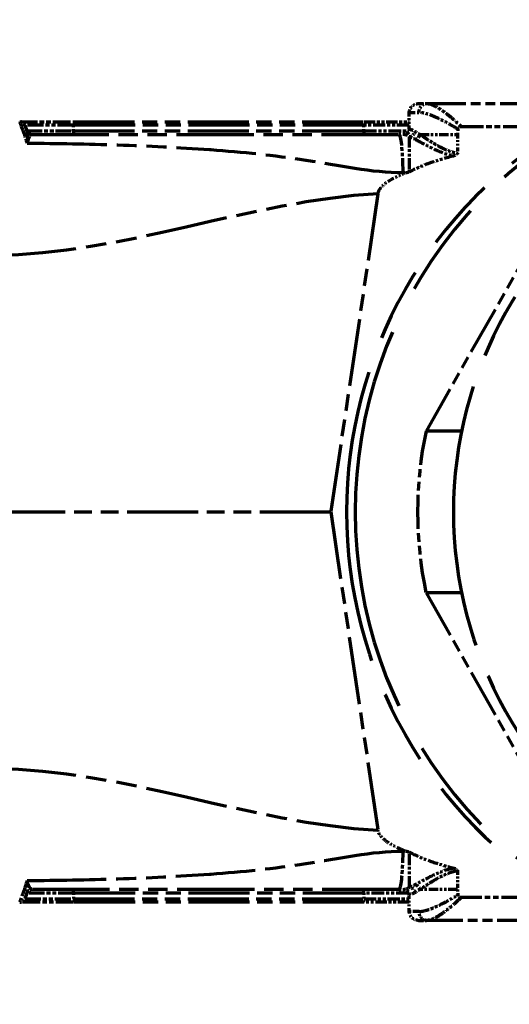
# Model space of a CAD drawing. Header units: millimetres. Extents: x 0 to 7128, y 0 to 5040.
# Tile 187 of 215: x 5014 to 5041, y 3899 to 3953. Entities that reach past the tile are written whole.
import ezdxf

# ---------------------------------------------------------------- set-up
doc = ezdxf.new("R2010")
doc.units = ezdxf.units.MM
doc.header["$LTSCALE"] = 12
doc.linetypes.add('DOUBLE_DASH_CHAIN', pattern=[1.2403, 0.6614, -0.0827, 0.1654, -0.0827, 0.1654, -0.0827])
doc.layers.add('Tratto-punto-punto(ISO)', color=7, linetype='DOUBLE_DASH_CHAIN', lineweight=70)

msp = doc.modelspace()

# ---------------------------------------------------------------- linework, layer by layer
at = {"layer": 'Tratto-punto-punto(ISO)', "ltscale": 0.03498}
msp.add_line((5035.924, 3948.162), (5036.37, 3948.162), dxfattribs=at)
at = {"layer": 'Tratto-punto-punto(ISO)', "ltscale": 0.272783}
for p, q in [((5036.372, 3948.162), (5046.499, 3948.162)), ((5046.499, 3903.162), (5036.372, 3903.162))]:
    msp.add_line(p, q, dxfattribs=at)
at = {"layer": 'Tratto-punto-punto(ISO)', "ltscale": 0.042973}
for p, q in [((5035.416, 3947.671), (5035.962, 3947.671)), ((5035.962, 3903.653), (5035.416, 3903.653))]:
    msp.add_line(p, q, dxfattribs=at)
at = {"layer": 'Tratto-punto-punto(ISO)', "ltscale": 0.123091}
for p, q in [((5013.951, 3947.162), (5016.916, 3947.162)), ((5016.916, 3904.162), (5013.951, 3904.162))]:
    msp.add_line(p, q, dxfattribs=at)
at = {"layer": 'Tratto-punto-punto(ISO)', "ltscale": 0.111378}
for p, q in [((5016.916, 3946.965), (5014.233, 3946.965)), ((5014.233, 3904.359), (5016.916, 3904.359))]:
    msp.add_line(p, q, dxfattribs=at)
at = {"layer": 'Tratto-punto-punto(ISO)', "ltscale": 0.05519}
for p, q in [((5014.233, 3946.965), (5014.344, 3946.659)), ((5014.344, 3904.665), (5014.233, 3904.359))]:
    msp.add_line(p, q, dxfattribs=at)
at = {"layer": 'Tratto-punto-punto(ISO)', "ltscale": 0.009595}
for p, q in [((5016.916, 3946.965), (5016.916, 3947.162)), ((5032.916, 3946.965), (5032.916, 3947.162)), ((5016.916, 3946.659), (5016.916, 3946.462)), ((5032.916, 3946.659), (5032.916, 3946.462)), ((5016.916, 3904.665), (5016.916, 3904.862)), ((5032.916, 3904.665), (5032.916, 3904.862)), ((5016.916, 3904.162), (5016.916, 3904.359)), ((5032.916, 3904.162), (5032.916, 3904.359))]:
    msp.add_line(p, q, dxfattribs=at)
at = {"layer": 'Tratto-punto-punto(ISO)', "ltscale": 0.423132}
for p, q in [((5016.916, 3947.162), (5032.916, 3947.162)), ((5032.916, 3946.965), (5016.916, 3946.965)), ((5016.916, 3946.659), (5032.916, 3946.659)), ((5032.916, 3904.665), (5016.916, 3904.665)), ((5016.916, 3904.359), (5032.916, 3904.359)), ((5032.916, 3904.162), (5016.916, 3904.162))]:
    msp.add_line(p, q, dxfattribs=at)
at = {"layer": 'Tratto-punto-punto(ISO)', "ltscale": 0.008492}
for p, q in [((5016.916, 3946.659), (5016.916, 3946.965)), ((5032.916, 3946.659), (5032.916, 3946.965)), ((5016.916, 3904.665), (5016.916, 3904.359)), ((5032.916, 3904.665), (5032.916, 3904.359))]:
    msp.add_line(p, q, dxfattribs=at)
at = {"layer": 'Tratto-punto-punto(ISO)', "ltscale": 0.07858}
for p, q in [((5032.916, 3947.162), (5035.416, 3947.162)), ((5035.416, 3904.162), (5032.916, 3904.162))]:
    msp.add_line(p, q, dxfattribs=at)
at = {"layer": 'Tratto-punto-punto(ISO)', "ltscale": 0.085019}
for p, q in [((5035.416, 3946.965), (5032.916, 3946.965)), ((5032.916, 3904.359), (5035.416, 3904.359))]:
    msp.add_line(p, q, dxfattribs=at)
at = {"layer": 'Tratto-punto-punto(ISO)', "ltscale": 0.154608}
for p, q in [((5038.288, 3946.902), (5044.029, 3946.902)), ((5044.029, 3904.422), (5038.288, 3904.422))]:
    msp.add_line(p, q, dxfattribs=at)
at = {"layer": 'Tratto-punto-punto(ISO)', "ltscale": 0.106762}
for p, q in [((5014.344, 3946.659), (5016.916, 3946.659)), ((5016.916, 3904.665), (5014.344, 3904.665))]:
    msp.add_line(p, q, dxfattribs=at)
at = {"layer": 'Tratto-punto-punto(ISO)', "ltscale": 0.536259}
msp.add_line((5014.616, 3946.462), (5034.872, 3946.462), dxfattribs=at)
at = {"layer": 'Tratto-punto-punto(ISO)', "ltscale": 0.088718}
for p, q in [((5032.916, 3946.659), (5035.398, 3946.659)), ((5035.398, 3904.665), (5032.916, 3904.665))]:
    msp.add_line(p, q, dxfattribs=at)
at = {"layer": 'Tratto-punto-punto(ISO)', "ltscale": 0.007641}
for p, q in [((5035.16, 3946.462), (5034.872, 3946.462)), ((5034.872, 3904.862), (5035.16, 3904.862))]:
    msp.add_line(p, q, dxfattribs=at)
at = {"layer": 'Tratto-punto-punto(ISO)', "ltscale": 0.005974}
for p, q in [((5035.454, 3946.757), (5035.416, 3946.757)), ((5035.416, 3904.567), (5035.454, 3904.567))]:
    msp.add_line(p, q, dxfattribs=at)
at = {"layer": 'Tratto-punto-punto(ISO)', "ltscale": 0.027069}
for p, q in [((5038.085, 3946.462), (5038.085, 3945.435)), ((5038.085, 3905.889), (5038.085, 3904.862))]:
    msp.add_line(p, q, dxfattribs=at)
at = {"layer": 'Tratto-punto-punto(ISO)', "ltscale": 0.005865}
for p, q in [((5035.09, 3944.362), (5035.315, 3944.362)), ((5035.315, 3906.962), (5035.09, 3906.962))]:
    msp.add_line(p, q, dxfattribs=at)
at = {"layer": 'Tratto-punto-punto(ISO)', "ltscale": 0.468926}
for p, q in [((5033.697, 3943.193), (5031.092, 3925.662)), ((5031.092, 3925.662), (5033.697, 3908.131))]:
    msp.add_line(p, q, dxfattribs=at)
at = {"layer": 'Tratto-punto-punto(ISO)', "ltscale": 0.338651}
for p, q in [((5042.634, 3941.207), (5036.348, 3930.117)), ((5036.348, 3921.207), (5042.634, 3910.117))]:
    msp.add_line(p, q, dxfattribs=at)
at = {"layer": 'Tratto-punto-punto(ISO)', "ltscale": 0.270802}
for p, q in [((5038.302, 3930.117), (5036.348, 3930.117)), ((5038.302, 3921.207), (5036.348, 3921.207))]:
    msp.add_line(p, q, dxfattribs=at)
at = {"layer": 'Tratto-punto-punto(ISO)', "ltscale": 0.491381}
msp.add_line((5012.566, 3925.662), (5031.092, 3925.662), dxfattribs=at)
at = {"layer": 'Tratto-punto-punto(ISO)', "ltscale": 0.034979}
msp.add_line((5035.924, 3903.162), (5036.37, 3903.162), dxfattribs=at)
at = {"layer": 'Tratto-punto-punto(ISO)', "ltscale": 0.009595}
for centre, start, end in [((5013.951, 3946.862), 20, 90), ((5014.626, 3946.762), 200, 270), ((5014.626, 3904.562), 90, 160), ((5013.951, 3904.462), 270, 340)]:
    msp.add_arc(centre, 0.3, start, end, dxfattribs=at)
at = {"layer": 'Tratto-punto-punto(ISO)', "ltscale": 2.676167}
msp.add_ellipse((5056.493, 3925.662), major_axis=(0, 24.5), ratio=0.981627, start_param=5.789196, end_param=9.918768, dxfattribs=at)
at = {"layer": 'Tratto-punto-punto(ISO)', "ltscale": 2.035883}
msp.add_ellipse((5056.016, 3925.662), major_axis=(0, 24.5), ratio=0.981627, start_param=0, end_param=3.141593, dxfattribs=at)
at = {"layer": 'Tratto-punto-punto(ISO)', "ltscale": 1.82813}
msp.add_ellipse((5059.451, 3925.662), major_axis=(0, 22), ratio=0.981627, start_param=0, end_param=3.141593, dxfattribs=at)
at = {"layer": 'Tratto-punto-punto(ISO)', "ltscale": 0.008296}
for centre, major_axis, start_param, end_param in [((5014.616, 3946.762), (0, -0.3), 5.225145, 6.283185), ((5014.616, 3904.562), (0, 0.3), 6.283185, 7.341225)]:
    msp.add_ellipse(centre, major_axis=major_axis, ratio=0.997566, start_param=start_param, end_param=end_param, dxfattribs=at)
at = {"layer": 'Tratto-punto-punto(ISO)', "ltscale": 0.100373}
for centre, major_axis, start_param, end_param in [((5034.872, 3943.462), (0, 3), 5.017082, 6.283185), ((5034.872, 3907.862), (0, -3), 0, 1.266104)]:
    msp.add_ellipse(centre, major_axis=major_axis, ratio=0.076363, start_param=start_param, end_param=end_param, dxfattribs=at)
at = {"layer": 'Tratto-punto-punto(ISO)', "ltscale": 0.012227}
for centre, major_axis, start_param, end_param in [((5035.16, 3946.762), (0, -0.3), 0, 1.553343), ((5035.16, 3904.562), (0, 0.3), 4.729842, 6.283185)]:
    msp.add_ellipse(centre, major_axis=major_axis, ratio=0.979416, start_param=start_param, end_param=end_param, dxfattribs=at)
at = {"layer": 'Tratto-punto-punto(ISO)', "ltscale": 3.89408e-05}
msp.add_ellipse((5035.414, 3946.759), major_axis=(0.0003, 0.0275), ratio=0.091434, start_param=4.621733, end_param=4.812468, dxfattribs=at)
at = {"layer": 'Tratto-punto-punto(ISO)'}
for centre, major_axis, start_param, end_param in [((5038.416, 3946.462), (-3.03, 0), 0.649999, 0.650275), ((5038.416, 3904.862), (3.03, 0), 2.491496, 2.491772)]:
    msp.add_ellipse(centre, major_axis=major_axis, ratio=0.000027, start_param=start_param, end_param=end_param, dxfattribs=at)
at = {"layer": 'Tratto-punto-punto(ISO)', "ltscale": 0.064863}
for centre, major_axis, start_param, end_param in [((5038.416, 3946.462), (-3.03, 0), 0.650371, 1.46098), ((5038.416, 3904.862), (3.03, 0), 1.680704, 2.491401)]:
    msp.add_ellipse(centre, major_axis=major_axis, ratio=0.000027, start_param=start_param, end_param=end_param, dxfattribs=at)
at = {"layer": 'Tratto-punto-punto(ISO)', "ltscale": 0.001762}
for centre, major_axis, ratio, start_param, end_param in [((5034.799, 3943.162), (0, -4), 0.076363, 1.857894, 1.875491), ((5034.799, 3908.162), (0, 4), 0.076362, 4.407698, 4.425296)]:
    msp.add_ellipse(centre, major_axis=major_axis, ratio=ratio, start_param=start_param, end_param=end_param, dxfattribs=at)
at = {"layer": 'Tratto-punto-punto(ISO)', "ltscale": 0.006168}
for centre, major_axis, start_param, end_param in [((5035.437, 3943.658), (-0.963, -0.244), 4.657364, 4.892378), ((5035.437, 3907.666), (-0.963, 0.244), 1.390807, 1.625822)]:
    msp.add_ellipse(centre, major_axis=major_axis, ratio=0.718414, start_param=start_param, end_param=end_param, dxfattribs=at)
at = {"layer": 'Tratto-punto-punto(ISO)', "ltscale": 0.002674}
for centre, major_axis, start_param, end_param in [((5035.6, 3942.963), (0, 1.429), 0.131797, 0.205187), ((5035.6, 3908.361), (0, -1.429), 6.077999, 6.151388)]:
    msp.add_ellipse(centre, major_axis=major_axis, ratio=0.981627, start_param=start_param, end_param=end_param, dxfattribs=at)
at = {"layer": 'Tratto-punto-punto(ISO)', "ltscale": 0.237377}
msp.add_ellipse((5056.493, 3925.662), major_axis=(0, -21), ratio=0.981627, start_param=4.498635, end_param=4.926143, dxfattribs=at)
at = {"layer": 'Tratto-punto-punto(ISO)', "ltscale": 3.89404e-05}
msp.add_ellipse((5035.414, 3904.565), major_axis=(-0.0003, 0.0275), ratio=0.091434, start_param=4.612311, end_param=4.803045, dxfattribs=at)
at = {"layer": 'Tratto-punto-punto(ISO)', "ltscale": 0.020186}
msp.add_open_spline([(5035.42, 3947.672), (5035.427, 3947.793), (5035.489, 3947.933), (5035.57, 3948.014), (5035.61, 3948.055), (5035.651, 3948.085), (5035.707, 3948.112), (5035.763, 3948.139), (5035.836, 3948.161), (5035.916, 3948.162)], degree=3, knots=[0.0002007, 0.0002007, 0.0002007, 0.0002007, 0.5, 0.5, 0.5, 0.75, 0.75, 0.75, 1, 1, 1, 1], dxfattribs=at)
at = {"layer": 'Tratto-punto-punto(ISO)', "ltscale": 0.020422}
for points, knots in [([(5035.962, 3947.671), (5035.965, 3947.8), (5036.009, 3947.928), (5036.084, 3948.019), (5036.16, 3948.11), (5036.265, 3948.161), (5036.37, 3948.162)], [0, 0, 0, 0, 0.4977082, 0.4977082, 0.4977082, 0.9999997, 0.9999997, 0.9999997, 0.9999997]), ([(5036.37, 3903.162), (5036.265, 3903.163), (5036.16, 3903.214), (5036.084, 3903.305), (5036.009, 3903.396), (5035.965, 3903.524), (5035.962, 3903.653)], [0.0000003, 0.0000003, 0.0000003, 0.0000003, 0.5022841, 0.5022841, 0.5022841, 1, 1, 1, 1])]:
    msp.add_open_spline(points, degree=3, knots=knots, dxfattribs=at)
at = {"layer": 'Tratto-punto-punto(ISO)', "ltscale": 0.076314}
msp.add_open_spline([(5036.37, 3948.162), (5036.479, 3948.162), (5036.612, 3948.13), (5036.758, 3948.064), (5036.831, 3948.031), (5036.908, 3947.991), (5036.995, 3947.94), (5037.081, 3947.889), (5037.177, 3947.825), (5037.257, 3947.769), (5037.269, 3947.76), (5037.28, 3947.752), (5037.291, 3947.744), (5037.357, 3947.697), (5037.414, 3947.655), (5037.478, 3947.606), (5037.553, 3947.549), (5037.637, 3947.481), (5037.724, 3947.408), (5037.899, 3947.261), (5038.085, 3947.094), (5038.288, 3946.902)], degree=3, knots=[0.0000452, 0.0000452, 0.0000452, 0.0000452, 0.25, 0.25, 0.25, 0.375, 0.375, 0.375, 0.5, 0.5, 0.5, 0.5180428, 0.5180428, 0.5180428, 0.625, 0.625, 0.625, 0.75, 0.75, 0.75, 1, 1, 1, 1], dxfattribs=at)
at = {"layer": 'Tratto-punto-punto(ISO)', "ltscale": 0.024333}
for points, weights in [([(5035.416, 3946.762), (5035.416, 3947.331), (5035.42, 3947.672)], [1.00377918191, 1.00543713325, 1.00642271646]), ([(5035.42, 3903.652), (5035.416, 3903.993), (5035.416, 3904.562)], [1.00642271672, 1.00543713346, 1.00377918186])]:
    msp.add_rational_spline(points, weights, degree=2, dxfattribs=at)
at = {"layer": 'Tratto-punto-punto(ISO)', "ltscale": 0.072651}
msp.add_open_spline([(5038.101, 3946.759), (5037.873, 3946.895), (5037.664, 3947.014), (5037.469, 3947.119), (5037.371, 3947.171), (5037.277, 3947.22), (5037.194, 3947.262), (5037.111, 3947.304), (5037.039, 3947.339), (5036.948, 3947.381), (5036.856, 3947.422), (5036.746, 3947.469), (5036.648, 3947.508), (5036.551, 3947.546), (5036.465, 3947.575), (5036.384, 3947.598), (5036.222, 3947.645), (5036.08, 3947.671), (5035.962, 3947.671)], degree=3, knots=[0.0000175, 0.0000175, 0.0000175, 0.0000175, 0.25, 0.25, 0.25, 0.375, 0.375, 0.375, 0.5, 0.5, 0.5, 0.625, 0.625, 0.625, 0.75, 0.75, 0.75, 0.9999978, 0.9999978, 0.9999978, 0.9999978], dxfattribs=at)
at = {"layer": 'Tratto-punto-punto(ISO)', "ltscale": 0.11233}
for points in [[(5013.951, 3947.162), (5013.952, 3947.162), (5014.101, 3946.74), (5014.366, 3945.984)], [(5014.366, 3905.34), (5014.101, 3904.584), (5013.952, 3904.162), (5013.951, 3904.162)]]:
    msp.add_open_spline(points, degree=3, dxfattribs=at)
at = {"layer": 'Tratto-punto-punto(ISO)', "ltscale": 0.006957}
msp.add_open_spline([(5038.101, 3946.759), (5038.102, 3946.772), (5038.104, 3946.786), (5038.112, 3946.811), (5038.118, 3946.823), (5038.133, 3946.846), (5038.144, 3946.858), (5038.177, 3946.881), (5038.195, 3946.888), (5038.237, 3946.899), (5038.263, 3946.902), (5038.288, 3946.902)], degree=3, knots=[0.00000639, 0.00000639, 0.00000639, 0.00000639, 0.00411245, 0.00411245, 0.00807769, 0.00807769, 0.01216833, 0.01216833, 0.01591183, 0.01591183, 0.0208455, 0.0208455, 0.0208455, 0.0208455], dxfattribs=at)
at = {"layer": 'Tratto-punto-punto(ISO)', "ltscale": 0.007708}
for points in [[(5014.344, 3946.659), (5014.349, 3946.645), (5014.353, 3946.63), (5014.356, 3946.615)], [(5014.356, 3904.709), (5014.353, 3904.694), (5014.349, 3904.679), (5014.344, 3904.665)]]:
    msp.add_open_spline(points, degree=3, dxfattribs=at)
at = {"layer": 'Tratto-punto-punto(ISO)', "ltscale": 0.046928}
msp.add_open_spline([(5014.356, 3946.615), (5014.368, 3946.52), (5014.358, 3946.304), (5014.366, 3945.984)], degree=3, dxfattribs=at)
at = {"layer": 'Tratto-punto-punto(ISO)', "ltscale": 0.045948}
msp.add_open_spline([(5014.366, 3945.984), (5014.389, 3946.062), (5014.414, 3946.13), (5014.438, 3946.19), (5014.462, 3946.249), (5014.485, 3946.299), (5014.508, 3946.339), (5014.519, 3946.36), (5014.53, 3946.378), (5014.54, 3946.393), (5014.545, 3946.4), (5014.55, 3946.407), (5014.556, 3946.414), (5014.561, 3946.421), (5014.567, 3946.428), (5014.57, 3946.431), (5014.574, 3946.434), (5014.574, 3946.435), (5014.578, 3946.439), (5014.583, 3946.444), (5014.591, 3946.451), (5014.596, 3946.454), (5014.602, 3946.458), (5014.604, 3946.459), (5014.607, 3946.46), (5014.61, 3946.461), (5014.613, 3946.462), (5014.616, 3946.462)], degree=3, knots=[0, 0, 0, 0, 0.25, 0.25, 0.25, 0.5, 0.5, 0.5, 0.625, 0.625, 0.625, 0.6875, 0.6875, 0.6875, 0.75, 0.75, 0.75, 0.8125, 0.8125, 0.8125, 0.875, 0.875, 0.875, 0.9375, 0.9375, 0.9375, 1, 1, 1, 1], dxfattribs=at)
at = {"layer": 'Tratto-punto-punto(ISO)', "ltscale": 0.012239}
for points, knots in [([(5035.416, 3946.757), (5035.415, 3946.719), (5035.408, 3946.682), (5035.378, 3946.611), (5035.357, 3946.578), (5035.302, 3946.523), (5035.269, 3946.501), (5035.197, 3946.47), (5035.158, 3946.462), (5035.118, 3946.462), (5035.117, 3946.462), (5035.116, 3946.462)], [0.04755458, 0.04755458, 0.04755458, 0.04755458, 0.05881894, 0.05881894, 0.07054704, 0.07054704, 0.08229841, 0.08229841, 0.09405998, 0.09405998, 0.09434938, 0.09434938, 0.09434938, 0.09434938]), ([(5035.416, 3904.567), (5035.415, 3904.604), (5035.408, 3904.641), (5035.379, 3904.711), (5035.358, 3904.744), (5035.303, 3904.8), (5035.271, 3904.822), (5035.199, 3904.853), (5035.16, 3904.861), (5035.12, 3904.862), (5035.118, 3904.862), (5035.117, 3904.862), (5035.116, 3904.862), (5035.116, 3904.862)], [-0.04669399, -0.04669399, -0.04669399, -0.04669399, -0.0356026, -0.0356026, -0.02389198, -0.02389198, -0.0121569, -0.0121569, -0.00040096, -0.00040096, 0, 0, 0.00010024, 0.00010024, 0.00010024, 0.00010024])]:
    msp.add_open_spline(points, degree=3, knots=knots, dxfattribs=at)
at = {"layer": 'Tratto-punto-punto(ISO)', "ltscale": 0.020795}
for points in [[(5035.16, 3946.462), (5035.212, 3946.462), (5035.3, 3946.427), (5035.416, 3946.357)], [(5035.416, 3904.967), (5035.3, 3904.897), (5035.212, 3904.862), (5035.16, 3904.862)]]:
    msp.add_open_spline(points, degree=3, dxfattribs=at)
at = {"layer": 'Tratto-punto-punto(ISO)', "ltscale": 0.001783}
msp.add_open_spline([(5035.416, 3946.357), (5035.432, 3946.352), (5035.448, 3946.348), (5035.465, 3946.343)], degree=3, dxfattribs=at)
at = {"layer": 'Tratto-punto-punto(ISO)', "ltscale": 0.076388}
for points in [[(5035.416, 3946.357), (5035.416, 3946.236), (5035.416, 3945.779), (5035.416, 3944.958), (5035.416, 3944.508)], [(5035.416, 3906.816), (5035.416, 3906.366), (5035.416, 3905.545), (5035.416, 3905.088), (5035.416, 3904.967)]]:
    msp.add_open_spline(points, degree=3, dxfattribs=at)
at = {"layer": 'Tratto-punto-punto(ISO)', "ltscale": 0.022516}
for points in [[(5035.454, 3946.757), (5035.511, 3946.757), (5035.606, 3946.713), (5035.733, 3946.626)], [(5035.733, 3904.698), (5035.606, 3904.611), (5035.511, 3904.567), (5035.454, 3904.567)]]:
    msp.add_open_spline(points, degree=3, dxfattribs=at)
at = {"layer": 'Tratto-punto-punto(ISO)', "ltscale": 0.011085}
for points in [[(5035.465, 3946.343), (5035.583, 3946.359), (5035.716, 3946.501), (5035.733, 3946.626)], [(5035.733, 3904.698), (5035.716, 3904.823), (5035.583, 3904.965), (5035.465, 3904.981)]]:
    msp.add_open_spline(points, degree=3, dxfattribs=at)
at = {"layer": 'Tratto-punto-punto(ISO)', "ltscale": 0.014603}
for points in [[(5035.465, 3946.343), (5035.552, 3946.3), (5035.653, 3946.248), (5035.766, 3946.187)], [(5035.766, 3905.136), (5035.653, 3905.076), (5035.552, 3905.023), (5035.465, 3904.981)]]:
    msp.add_open_spline(points, degree=3, dxfattribs=at)
at = {"layer": 'Tratto-punto-punto(ISO)', "ltscale": 0.014115}
for points in [[(5035.733, 3946.626), (5035.807, 3946.583), (5035.896, 3946.527), (5036.004, 3946.46)], [(5036.004, 3904.864), (5035.896, 3904.797), (5035.807, 3904.741), (5035.733, 3904.698)]]:
    msp.add_open_spline(points, degree=3, dxfattribs=at)
at = {"layer": 'Tratto-punto-punto(ISO)', "ltscale": 0.010289}
for points in [[(5035.766, 3946.187), (5035.874, 3946.218), (5035.976, 3946.335), (5036.004, 3946.46)], [(5036.004, 3904.864), (5035.976, 3904.988), (5035.874, 3905.106), (5035.766, 3905.136)]]:
    msp.add_open_spline(points, degree=3, dxfattribs=at)
at = {"layer": 'Tratto-punto-punto(ISO)', "ltscale": 0.070533}
for points, knots in [([(5036.004, 3946.46), (5036.059, 3946.428), (5036.121, 3946.387), (5036.189, 3946.343), (5036.223, 3946.321), (5036.259, 3946.298), (5036.299, 3946.272), (5036.34, 3946.245), (5036.386, 3946.216), (5036.423, 3946.192), (5036.459, 3946.169), (5036.487, 3946.151), (5036.522, 3946.129), (5036.556, 3946.107), (5036.598, 3946.081), (5036.65, 3946.049), (5036.703, 3946.017), (5036.766, 3945.979), (5036.816, 3945.95), (5036.841, 3945.935), (5036.862, 3945.923), (5036.874, 3945.916), (5036.887, 3945.908), (5036.891, 3945.906), (5036.909, 3945.896), (5036.927, 3945.885), (5036.96, 3945.866), (5036.989, 3945.85), (5037.018, 3945.835), (5037.042, 3945.821), (5037.067, 3945.808), (5037.115, 3945.782), (5037.165, 3945.756), (5037.212, 3945.733), (5037.26, 3945.709), (5037.306, 3945.687), (5037.345, 3945.669), (5037.384, 3945.651), (5037.416, 3945.636), (5037.463, 3945.617), (5037.509, 3945.598), (5037.568, 3945.575), (5037.624, 3945.555), (5037.679, 3945.535), (5037.73, 3945.519), (5037.782, 3945.504), (5037.884, 3945.474), (5037.987, 3945.45), (5038.084, 3945.435)], [0, 0, 0, 0, 0.125, 0.125, 0.125, 0.1875, 0.1875, 0.1875, 0.25, 0.25, 0.25, 0.3125, 0.3125, 0.3125, 0.375, 0.375, 0.375, 0.4375, 0.4375, 0.4375, 0.46875, 0.46875, 0.46875, 0.5, 0.5, 0.5, 0.53125, 0.53125, 0.53125, 0.5625, 0.5625, 0.5625, 0.625, 0.625, 0.625, 0.6875, 0.6875, 0.6875, 0.75, 0.75, 0.75, 0.8125, 0.8125, 0.8125, 0.875, 0.875, 0.875, 0.9999954, 0.9999954, 0.9999954, 0.9999954]), ([(5038.084, 3905.889), (5037.987, 3905.873), (5037.884, 3905.85), (5037.782, 3905.82), (5037.73, 3905.805), (5037.679, 3905.789), (5037.624, 3905.769), (5037.568, 3905.749), (5037.509, 3905.726), (5037.463, 3905.707), (5037.416, 3905.688), (5037.384, 3905.673), (5037.345, 3905.655), (5037.306, 3905.637), (5037.26, 3905.615), (5037.212, 3905.591), (5037.165, 3905.567), (5037.116, 3905.542), (5037.067, 3905.516), (5037.042, 3905.503), (5037.018, 3905.489), (5036.989, 3905.473), (5036.964, 3905.459), (5036.935, 3905.443), (5036.916, 3905.432), (5036.891, 3905.418), (5036.884, 3905.414), (5036.868, 3905.405), (5036.854, 3905.396), (5036.832, 3905.383), (5036.807, 3905.369), (5036.757, 3905.34), (5036.698, 3905.304), (5036.647, 3905.272), (5036.596, 3905.241), (5036.554, 3905.215), (5036.52, 3905.193), (5036.485, 3905.172), (5036.459, 3905.155), (5036.423, 3905.131), (5036.386, 3905.108), (5036.34, 3905.079), (5036.299, 3905.052), (5036.259, 3905.026), (5036.223, 3905.003), (5036.189, 3904.981), (5036.121, 3904.937), (5036.059, 3904.896), (5036.004, 3904.864)], [0.0000046, 0.0000046, 0.0000046, 0.0000046, 0.125, 0.125, 0.125, 0.1875, 0.1875, 0.1875, 0.25, 0.25, 0.25, 0.3125, 0.3125, 0.3125, 0.375, 0.375, 0.375, 0.4375, 0.4375, 0.4375, 0.46875, 0.46875, 0.46875, 0.496661, 0.496661, 0.496661, 0.53125, 0.53125, 0.53125, 0.5625, 0.5625, 0.5625, 0.625, 0.625, 0.625, 0.6875, 0.6875, 0.6875, 0.75, 0.75, 0.75, 0.8125, 0.8125, 0.8125, 0.875, 0.875, 0.875, 1, 1, 1, 1])]:
    msp.add_open_spline(points, degree=3, knots=knots, dxfattribs=at)
at = {"layer": 'Tratto-punto-punto(ISO)', "ltscale": 0.00776}
for points in [[(5038.101, 3946.759), (5038.096, 3946.66), (5038.09, 3946.561), (5038.084, 3946.462)], [(5038.084, 3904.862), (5038.09, 3904.763), (5038.096, 3904.664), (5038.101, 3904.565)]]:
    msp.add_open_spline(points, degree=3, dxfattribs=at)
at = {"layer": 'Tratto-punto-punto(ISO)', "ltscale": 0.552887}
for points, knots in [([(5014.366, 3945.984), (5016.02, 3945.968), (5017.686, 3945.94), (5019.369, 3945.885), (5021.032, 3945.831), (5022.712, 3945.752), (5024.419, 3945.629), (5024.44, 3945.627), (5024.461, 3945.626), (5024.481, 3945.624), (5026.2, 3945.498), (5027.946, 3945.321), (5029.717, 3945.049), (5029.728, 3945.048), (5029.739, 3945.046), (5029.749, 3945.045), (5031.531, 3944.77), (5033.337, 3944.362), (5035.09, 3944.362)], [0, 0, 0, 0, 0.25, 0.25, 0.25, 0.4970074, 0.4970074, 0.4970074, 0.5, 0.5, 0.5, 0.7484994, 0.7484994, 0.7484994, 0.75, 0.75, 0.75, 1, 1, 1, 1]), ([(5035.09, 3906.962), (5033.337, 3906.962), (5031.531, 3906.554), (5029.749, 3906.279), (5029.739, 3906.278), (5029.728, 3906.276), (5029.717, 3906.274), (5027.946, 3906.003), (5026.2, 3905.826), (5024.481, 3905.7), (5024.461, 3905.698), (5024.44, 3905.697), (5024.419, 3905.695), (5022.712, 3905.572), (5021.032, 3905.493), (5019.369, 3905.439), (5017.686, 3905.384), (5016.02, 3905.356), (5014.366, 3905.34)], [0, 0, 0, 0, 0.25, 0.25, 0.25, 0.2515006, 0.2515006, 0.2515006, 0.5, 0.5, 0.5, 0.5029926, 0.5029926, 0.5029926, 0.75, 0.75, 0.75, 1, 1, 1, 1])]:
    msp.add_open_spline(points, degree=3, knots=knots, dxfattribs=at)
at = {"layer": 'Tratto-punto-punto(ISO)', "ltscale": 0.069556}
for points, knots in [([(5035.766, 3946.187), (5036.028, 3946.049), (5036.34, 3945.876), (5036.694, 3945.705), (5036.718, 3945.693), (5036.743, 3945.682), (5036.767, 3945.67), (5037.102, 3945.512), (5037.475, 3945.358), (5037.886, 3945.281)], [0, 0, 0, 0, 0.5, 0.5, 0.5, 0.534033, 0.534033, 0.534033, 0.9999889, 0.9999889, 0.9999889, 0.9999889]), ([(5037.886, 3906.043), (5037.475, 3905.966), (5037.102, 3905.812), (5036.767, 3905.654), (5036.743, 3905.642), (5036.718, 3905.63), (5036.694, 3905.619), (5036.34, 3905.448), (5036.028, 3905.275), (5035.766, 3905.136)], [0.0000111, 0.0000111, 0.0000111, 0.0000111, 0.4659582, 0.4659582, 0.4659582, 0.5, 0.5, 0.5, 0.9999999, 0.9999999, 0.9999999, 0.9999999])]:
    msp.add_open_spline(points, degree=3, knots=knots, dxfattribs=at)
at = {"layer": 'Tratto-punto-punto(ISO)', "ltscale": 0.070774}
for points, knots in [([(5037.886, 3945.281), (5037.466, 3945.175), (5037.034, 3945.051), (5036.158, 3944.749), (5035.749, 3944.576), (5035.416, 3944.382)], [0.0000029, 0.0000029, 0.0000029, 0.0000029, 0.1322823, 0.1322823, 0.2827854, 0.2827854, 0.2827854, 0.2827854]), ([(5035.416, 3906.942), (5035.749, 3906.748), (5036.158, 3906.575), (5037.034, 3906.272), (5037.466, 3906.149), (5037.886, 3906.043)], [-0.2827854, -0.2827854, -0.2827854, -0.2827854, -0.1322823, -0.1322823, -0.0000029, -0.0000029, -0.0000029, -0.0000029])]:
    msp.add_open_spline(points, degree=3, knots=knots, dxfattribs=at)
at = {"layer": 'Tratto-punto-punto(ISO)', "ltscale": 0.00705}
for points, knots in [([(5038.084, 3945.435), (5038.084, 3945.426), (5038.082, 3945.417), (5038.076, 3945.399), (5038.072, 3945.39), (5038.054, 3945.365), (5038.037, 3945.349), (5037.982, 3945.312), (5037.938, 3945.294), (5037.886, 3945.281)], [-0.03598826, -0.03598826, -0.03598826, -0.03598826, -0.03147661, -0.03147661, -0.02663654, -0.02663654, -0.01626783, -0.01626783, -0.00000286, -0.00000286, -0.00000286, -0.00000286]), ([(5037.886, 3906.043), (5037.938, 3906.03), (5037.982, 3906.012), (5038.037, 3905.975), (5038.054, 3905.959), (5038.072, 3905.934), (5038.076, 3905.925), (5038.082, 3905.907), (5038.084, 3905.898), (5038.084, 3905.889)], [-0.02205244, -0.02205244, -0.02205244, -0.02205244, -0.01211426, -0.01211426, -0.00577239, -0.00577239, -0.00281263, -0.00281263, -0.00005383, -0.00005383, -0.00005383, -0.00005383])]:
    msp.add_open_spline(points, degree=3, knots=knots, dxfattribs=at)
at = {"layer": 'Tratto-punto-punto(ISO)', "ltscale": 0.04916}
for points, knots in [([(5033.697, 3943.193), (5033.706, 3943.254), (5033.726, 3943.312), (5033.785, 3943.429), (5033.826, 3943.488), (5033.982, 3943.674), (5034.131, 3943.79), (5034.524, 3944.047), (5034.815, 3944.185), (5035.092, 3944.295)], [0, 0, 0, 0, 0.0183428, 0.0183428, 0.0394942, 0.0394942, 0.0918734, 0.0918734, 0.1820399, 0.1820399, 0.1820399, 0.1820399]), ([(5035.092, 3907.029), (5034.815, 3907.14), (5034.523, 3907.277), (5034.13, 3907.535), (5033.982, 3907.651), (5033.826, 3907.837), (5033.785, 3907.895), (5033.726, 3908.012), (5033.706, 3908.07), (5033.697, 3908.131)], [0, 0, 0, 0, 0.0909098, 0.0909098, 0.1435148, 0.1435148, 0.164762, 0.164762, 0.1831922, 0.1831922, 0.1831922, 0.1831922])]:
    msp.add_open_spline(points, degree=3, knots=knots, dxfattribs=at)
at = {"layer": 'Tratto-punto-punto(ISO)', "ltscale": 0.003431}
for points, knots in [([(5035.416, 3944.508), (5035.416, 3944.493), (5035.416, 3944.479), (5035.416, 3944.465), (5035.416, 3944.438), (5035.416, 3944.411), (5035.416, 3944.382)], [0.74085745, 0.74085745, 0.74085745, 0.74085745, 0.75, 0.75, 0.75, 0.76717124, 0.76717124, 0.76717124, 0.76717124]), ([(5035.416, 3906.942), (5035.416, 3906.913), (5035.416, 3906.886), (5035.416, 3906.859), (5035.416, 3906.845), (5035.416, 3906.83), (5035.416, 3906.816)], [0.23282876, 0.23282876, 0.23282876, 0.23282876, 0.25, 0.25, 0.25, 0.25914255, 0.25914255, 0.25914255, 0.25914255])]:
    msp.add_open_spline(points, degree=3, knots=knots, dxfattribs=at)
at = {"layer": 'Tratto-punto-punto(ISO)'}
for points in [[(5035.416, 3944.382), (5035.416, 3944.38), (5035.416, 3944.38), (5035.416, 3944.38)], [(5035.416, 3906.944), (5035.416, 3906.944), (5035.416, 3906.944), (5035.416, 3906.942)]]:
    msp.add_open_spline(points, degree=3, dxfattribs=at)
at = {"layer": 'Tratto-punto-punto(ISO)', "ltscale": 0.56903}
for points, knots in [([(5033.697, 3943.193), (5026.651, 3942.817), (5019.608, 3939.803), (5012.562, 3939.803), (5012.56, 3939.803), (5012.558, 3939.803), (5012.557, 3939.803)], [0.0207956, 0.0207956, 0.0207956, 0.0207956, 0.3332609, 0.3332609, 0.3332609, 0.3333333, 0.3333333, 0.3333333, 0.3333333]), ([(5012.557, 3911.521), (5012.558, 3911.521), (5012.56, 3911.521), (5012.562, 3911.521), (5019.608, 3911.521), (5026.651, 3908.507), (5033.697, 3908.131)], [0.6666667, 0.6666667, 0.6666667, 0.6666667, 0.6667391, 0.6667391, 0.6667391, 0.9792044, 0.9792044, 0.9792044, 0.9792044])]:
    msp.add_open_spline(points, degree=3, knots=knots, dxfattribs=at)
at = {"layer": 'Tratto-punto-punto(ISO)', "ltscale": 0.046927}
msp.add_open_spline([(5014.366, 3905.34), (5014.358, 3905.021), (5014.368, 3904.804), (5014.356, 3904.709)], degree=3, dxfattribs=at)
at = {"layer": 'Tratto-punto-punto(ISO)', "ltscale": 0.045945}
msp.add_open_spline([(5014.616, 3904.862), (5014.615, 3904.862), (5014.611, 3904.863), (5014.607, 3904.864), (5014.603, 3904.866), (5014.6, 3904.868), (5014.596, 3904.87), (5014.589, 3904.875), (5014.581, 3904.882), (5014.57, 3904.894), (5014.559, 3904.905), (5014.545, 3904.924), (5014.534, 3904.94), (5014.524, 3904.956), (5014.518, 3904.967), (5014.509, 3904.983), (5014.499, 3905), (5014.485, 3905.026), (5014.473, 3905.053), (5014.461, 3905.079), (5014.449, 3905.105), (5014.437, 3905.135), (5014.414, 3905.193), (5014.389, 3905.263), (5014.366, 3905.34)], degree=3, knots=[0.0000046, 0.0000046, 0.0000046, 0.0000046, 0.0625043, 0.0625043, 0.0625043, 0.125004, 0.125004, 0.125004, 0.2500034, 0.2500034, 0.2500034, 0.3750028, 0.3750028, 0.3750028, 0.4954177, 0.4954177, 0.4954177, 0.6250017, 0.6250017, 0.6250017, 0.7500011, 0.7500011, 0.7500011, 1, 1, 1, 1], dxfattribs=at)
at = {"layer": 'Tratto-punto-punto(ISO)', "ltscale": 0.536239}
msp.add_open_spline([(5034.872, 3904.862), (5033.151, 3904.862), (5031.427, 3904.862), (5029.705, 3904.862), (5028.793, 3904.862), (5027.881, 3904.862), (5026.969, 3904.862), (5026.228, 3904.862), (5025.487, 3904.862), (5024.746, 3904.862), (5024.676, 3904.862), (5024.607, 3904.862), (5024.538, 3904.862), (5021.233, 3904.862), (5017.932, 3904.862), (5014.616, 3904.862)], degree=3, knots=[0, 0, 0, 0, 0.2551557, 0.2551557, 0.2551557, 0.3902215, 0.3902215, 0.3902215, 0.5, 0.5, 0.5, 0.5102645, 0.5102645, 0.5102645, 1, 1, 1, 1], dxfattribs=at)
at = {"layer": 'Tratto-punto-punto(ISO)', "ltscale": 0.001784}
msp.add_open_spline([(5035.465, 3904.981), (5035.448, 3904.976), (5035.432, 3904.972), (5035.416, 3904.967)], degree=3, dxfattribs=at)
at = {"layer": 'Tratto-punto-punto(ISO)', "ltscale": 0.072647}
msp.add_open_spline([(5035.962, 3903.653), (5036.08, 3903.653), (5036.223, 3903.679), (5036.385, 3903.726), (5036.466, 3903.749), (5036.551, 3903.778), (5036.649, 3903.816), (5036.746, 3903.854), (5036.856, 3903.902), (5036.948, 3903.943), (5036.966, 3903.951), (5036.983, 3903.959), (5037, 3903.967), (5037.068, 3903.999), (5037.128, 3904.028), (5037.194, 3904.062), (5037.277, 3904.104), (5037.371, 3904.153), (5037.469, 3904.205), (5037.664, 3904.31), (5037.873, 3904.429), (5038.101, 3904.565)], degree=3, knots=[0.0000022, 0.0000022, 0.0000022, 0.0000022, 0.25, 0.25, 0.25, 0.375, 0.375, 0.375, 0.5, 0.5, 0.5, 0.5249531, 0.5249531, 0.5249531, 0.625, 0.625, 0.625, 0.75, 0.75, 0.75, 0.9999884, 0.9999884, 0.9999884, 0.9999884], dxfattribs=at)
at = {"layer": 'Tratto-punto-punto(ISO)', "ltscale": 0.006956}
msp.add_open_spline([(5038.288, 3904.422), (5038.263, 3904.422), (5038.237, 3904.425), (5038.195, 3904.436), (5038.177, 3904.443), (5038.144, 3904.465), (5038.133, 3904.478), (5038.118, 3904.501), (5038.112, 3904.512), (5038.104, 3904.538), (5038.102, 3904.552), (5038.101, 3904.565)], degree=3, knots=[0.00000126, 0.00000126, 0.00000126, 0.00000126, 0.00763067, 0.00763067, 0.01343232, 0.01343232, 0.01977116, 0.01977116, 0.02591103, 0.02591103, 0.03227091, 0.03227091, 0.03227091, 0.03227091], dxfattribs=at)
at = {"layer": 'Tratto-punto-punto(ISO)', "ltscale": 0.076307}
msp.add_open_spline([(5038.288, 3904.422), (5038.087, 3904.232), (5037.901, 3904.064), (5037.726, 3903.918), (5037.639, 3903.845), (5037.555, 3903.777), (5037.48, 3903.719), (5037.416, 3903.67), (5037.359, 3903.628), (5037.294, 3903.581), (5037.282, 3903.573), (5037.27, 3903.564), (5037.258, 3903.556), (5037.177, 3903.499), (5037.081, 3903.436), (5036.995, 3903.385), (5036.909, 3903.334), (5036.832, 3903.294), (5036.759, 3903.261), (5036.612, 3903.195), (5036.48, 3903.162), (5036.37, 3903.162)], degree=3, knots=[0, 0, 0, 0, 0.25, 0.25, 0.25, 0.375, 0.375, 0.375, 0.4809571, 0.4809571, 0.4809571, 0.5, 0.5, 0.5, 0.625, 0.625, 0.625, 0.75, 0.75, 0.75, 0.9999549, 0.9999549, 0.9999549, 0.9999549], dxfattribs=at)
at = {"layer": 'Tratto-punto-punto(ISO)', "ltscale": 0.020185}
msp.add_open_spline([(5035.916, 3903.162), (5035.836, 3903.163), (5035.763, 3903.185), (5035.707, 3903.212), (5035.651, 3903.239), (5035.61, 3903.269), (5035.57, 3903.31), (5035.489, 3903.391), (5035.427, 3903.531), (5035.42, 3903.652)], degree=3, knots=[0, 0, 0, 0, 0.25, 0.25, 0.25, 0.5, 0.5, 0.5, 0.9997993, 0.9997993, 0.9997993, 0.9997993], dxfattribs=at)

doc.saveas('drawing.dxf')
